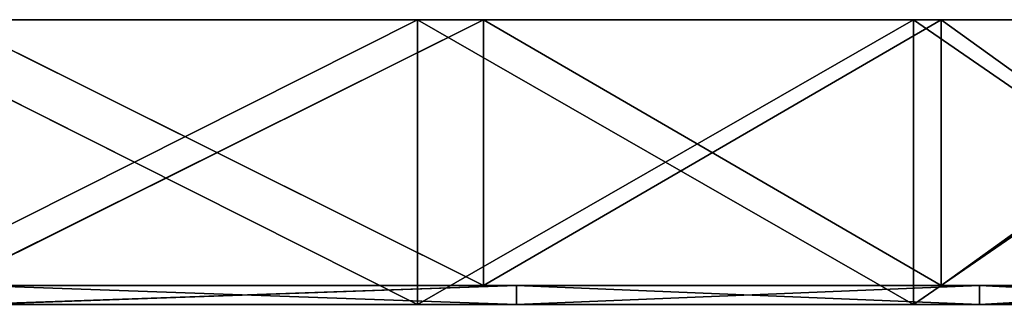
# Model space of a CAD drawing. Extents: x -44.3 to 0.7, y 0.2 to 4.3.
# Tile 37 of 38: x -9.6 to -4.5, y 1.4 to 2.9. Entities that reach past the tile are written whole.
import ezdxf

# ---------------------------------------------------------------- set-up
doc = ezdxf.new("R2010")
doc.units = 0
doc.header["$LTSCALE"] = 2.54
doc.layers.get('0').update_dxf_attribs({"color": 13, "linetype": 'CONTINUOUS'})

# ---------------------------------------------------------------- blocks, each defined once
blk = doc.blocks.new('CIRCOLO-LED-S-10810-10860_')
at = {"color": 0}
for p, q in [((15.1331, 39.8375), (12.153, 41.8944)), ((12.153, 41.8944), (15.1331, 39.8375, 1.5)), ((12.153, 41.8944), (15.1331, 39.8375, 1.5)), ((12.153, 41.8944, 1.5), (15.1331, 39.8375, 1.5)), ((12.153, 41.8944, 1.5), (15.1331, 39.8375, 1.5)), ((12.153, 41.8944), (15.4815, 38.2453)), ((12.153, 41.8944), (15.4815, 38.2453)), ((15.1331, 39.8375), (12.153, 41.8944)), ((12.8156, 40.6423, 1.4), (15.6542, 38.4329, 1.5)), ((15.6542, 38.4329, 1.5), (12.8156, 40.6423, 1.5)), ((12.8156, 40.6423, 1.4), (15.6542, 38.4329, 1.5)), ((12.8156, 40.6423, 1.4), (15.6542, 38.4329, 1.4)), ((15.1331, 39.8375, 1.5), (12.8156, 40.6423, 1.5)), ((15.6542, 38.4329, 1.5), (12.8156, 40.6423, 1.5)), ((15.1331, 39.8375, 1.5), (12.8156, 40.6423, 1.5)), ((12.8156, 40.6423, 1.4), (15.6542, 38.4329, 1.4)), ((15.4815, 38.2453), (12.6761, 40.4288)), ((12.6761, 40.4288), (15.4815, 38.2453, 1.4)), ((15.4815, 38.2453, 1.4), (12.6761, 40.4288, 1.4)), ((12.6761, 40.4288), (15.4815, 38.2453, 1.4)), ((15.4815, 38.2453), (12.6761, 40.4288)), ((15.6542, 38.4329, 1.4), (12.6761, 40.4288, 1.4)), ((15.4815, 38.2453, 1.4), (12.6761, 40.4288, 1.4)), ((15.6542, 38.4329, 1.4), (12.6761, 40.4288, 1.4)), ((17.7445, 37.3291), (15.1331, 39.8375)), ((15.1331, 39.8375), (17.7445, 37.3291, 1.5)), ((15.1331, 39.8375), (17.7445, 37.3291, 1.5)), ((15.1331, 39.8375), (15.1331, 39.8375, 1.5)), ((15.1331, 39.8375, 1.5), (17.7445, 37.3291, 1.5)), ((15.1331, 39.8375), (15.1331, 39.8375, 1.5)), ((15.1331, 39.8375, 1.5), (17.7445, 37.3291, 1.5)), ((15.1331, 39.8375, 1.5), (15.6542, 38.4329, 1.5)), ((15.1331, 39.8375, 1.5), (15.6542, 38.4329, 1.5)), ((15.1331, 39.8375), (15.4815, 38.2453)), ((15.1331, 39.8375), (15.4815, 38.2453)), ((15.1331, 39.8375), (17.8892, 35.6297)), ((15.1331, 39.8375), (17.8892, 35.6297)), ((17.7445, 37.3291), (15.1331, 39.8375)), ((15.6542, 38.4329, 1.4), (15.4815, 38.2453, 1.4)), ((15.6542, 38.4329, 1.4), (15.4815, 38.2453, 1.4)), ((15.6542, 38.4329, 1.4), (15.6542, 38.4329, 1.5)), ((15.6542, 38.4329, 1.4), (15.6542, 38.4329, 1.5)), ((15.6542, 38.4329, 1.4), (18.0905, 35.7864, 1.5)), ((18.0905, 35.7864, 1.5), (15.6542, 38.4329, 1.5)), ((15.6542, 38.4329, 1.4), (18.0905, 35.7864, 1.5)), ((15.6542, 38.4329, 1.4), (18.0905, 35.7864, 1.4)), ((17.7445, 37.3291, 1.5), (15.6542, 38.4329, 1.5)), ((18.0905, 35.7864, 1.5), (15.6542, 38.4329, 1.5)), ((17.7445, 37.3291, 1.5), (15.6542, 38.4329, 1.5)), ((15.6542, 38.4329, 1.4), (18.0905, 35.7864, 1.4)), ((17.8892, 35.6297), (15.4815, 38.2453)), ((15.4815, 38.2453), (15.4815, 38.2453, 1.4)), ((15.4815, 38.2453), (15.4815, 38.2453, 1.4)), ((15.4815, 38.2453), (17.8892, 35.6297, 1.4)), ((17.8892, 35.6297, 1.4), (15.4815, 38.2453, 1.4)), ((15.4815, 38.2453), (17.8892, 35.6297, 1.4)), ((17.8892, 35.6297), (15.4815, 38.2453)), ((18.0905, 35.7864, 1.4), (15.4815, 38.2453, 1.4)), ((17.8892, 35.6297, 1.4), (15.4815, 38.2453, 1.4)), ((18.0905, 35.7864, 1.4), (15.4815, 38.2453, 1.4)), ((19.9198, 34.4343), (17.7445, 37.3291)), ((17.7445, 37.3291), (19.9198, 34.4343, 1.5)), ((17.7445, 37.3291), (19.9198, 34.4343, 1.5)), ((17.7445, 37.3291), (17.7445, 37.3291, 1.5)), ((17.7445, 37.3291, 1.5), (19.9198, 34.4343, 1.5)), ((17.7445, 37.3291), (17.7445, 37.3291, 1.5)), ((17.7445, 37.3291, 1.5), (19.9198, 34.4343, 1.5)), ((17.7445, 37.3291, 1.5), (18.0905, 35.7864, 1.5)), ((17.7445, 37.3291, 1.5), (18.0905, 35.7864, 1.5)), ((17.7445, 37.3291), (17.8892, 35.6297)), ((17.7445, 37.3291), (17.8892, 35.6297)), ((17.7445, 37.3291), (19.8337, 32.6536)), ((17.7445, 37.3291), (19.8337, 32.6536)), ((19.9198, 34.4343), (17.7445, 37.3291)), ((18.0905, 35.7864, 1.4), (17.8892, 35.6297, 1.4)), ((18.0905, 35.7864, 1.4), (17.8892, 35.6297, 1.4)), ((18.0905, 35.7864, 1.4), (18.0905, 35.7864, 1.5)), ((18.0905, 35.7864, 1.4), (18.0905, 35.7864, 1.5)), ((18.0905, 35.7864, 1.4), (20.058, 32.775, 1.5)), ((20.058, 32.775, 1.5), (18.0905, 35.7864, 1.5)), ((18.0905, 35.7864, 1.4), (20.058, 32.775, 1.5)), ((18.0905, 35.7864, 1.4), (20.058, 32.775, 1.4)), ((19.9198, 34.4343, 1.5), (18.0905, 35.7864, 1.5)), ((20.058, 32.775, 1.5), (18.0905, 35.7864, 1.5)), ((19.9198, 34.4343, 1.5), (18.0905, 35.7864, 1.5)), ((18.0905, 35.7864, 1.4), (20.058, 32.775, 1.4)), ((19.8337, 32.6536), (17.8892, 35.6297)), ((17.8892, 35.6297), (17.8892, 35.6297, 1.4)), ((17.8892, 35.6297), (17.8892, 35.6297, 1.4)), ((17.8892, 35.6297), (19.8337, 32.6536, 1.4)), ((19.8337, 32.6536, 1.4), (17.8892, 35.6297, 1.4)), ((17.8892, 35.6297), (19.8337, 32.6536, 1.4)), ((19.8337, 32.6536), (17.8892, 35.6297)), ((20.058, 32.775, 1.4), (17.8892, 35.6297, 1.4)), ((19.8337, 32.6536, 1.4), (17.8892, 35.6297, 1.4)), ((20.058, 32.775, 1.4), (17.8892, 35.6297, 1.4)), ((17.8892, 9.188), (19.8337, 12.1641)), ((19.8337, 12.1641), (17.8892, 9.188, 1.4)), ((17.8892, 9.188, 1.4), (19.8337, 12.1641, 1.4)), ((19.8337, 12.1641), (17.8892, 9.188, 1.4)), ((17.8892, 9.188), (19.8337, 12.1641)), ((17.8892, 9.188, 1.4), (19.8337, 12.1641, 1.4)), ((18.0905, 9.0313, 1.4), (19.8337, 12.1641, 1.4)), ((18.0905, 9.0313, 1.4), (19.8337, 12.1641, 1.4)), ((17.7445, 7.4886, 1.5), (20.058, 12.0427, 1.5)), ((17.7445, 7.4886, 1.5), (20.058, 12.0427, 1.5)), ((20.058, 12.0427, 1.4), (18.0905, 9.0313, 1.5)), ((18.0905, 9.0313, 1.5), (20.058, 12.0427, 1.5)), ((20.058, 12.0427, 1.4), (18.0905, 9.0313, 1.5)), ((20.058, 12.0427, 1.4), (18.0905, 9.0313, 1.4)), ((18.0905, 9.0313, 1.5), (20.058, 12.0427, 1.5)), ((20.058, 12.0427, 1.4), (18.0905, 9.0313, 1.4)), ((19.9198, 10.3834, 1.5), (17.7445, 7.4886, 1.5)), ((17.7445, 7.4886, 1.5), (19.9198, 10.3834)), ((17.7445, 7.4886, 1.5), (19.9198, 10.3834)), ((17.7445, 7.4886), (19.9198, 10.3834)), ((19.9198, 10.3834, 1.5), (17.7445, 7.4886, 1.5)), ((17.7445, 7.4886), (19.9198, 10.3834)), ((19.9198, 10.3834), (17.8892, 9.188)), ((19.9198, 10.3834), (17.8892, 9.188)), ((15.4815, 6.5724), (17.8892, 9.188)), ((17.8892, 9.188), (15.4815, 6.5724, 1.4)), ((15.4815, 6.5724, 1.4), (17.8892, 9.188, 1.4)), ((17.8892, 9.188), (15.4815, 6.5724, 1.4)), ((15.4815, 6.5724), (17.8892, 9.188)), ((15.4815, 6.5724, 1.4), (17.8892, 9.188, 1.4)), ((15.6542, 6.3848, 1.4), (17.8892, 9.188, 1.4)), ((15.6542, 6.3848, 1.4), (17.8892, 9.188, 1.4)), ((17.7445, 7.4886), (17.8892, 9.188)), ((17.7445, 7.4886), (17.8892, 9.188)), ((17.8892, 9.188), (17.8892, 9.188, 1.4)), ((17.8892, 9.188), (17.8892, 9.188, 1.4)), ((18.0905, 9.0313, 1.4), (17.8892, 9.188, 1.4)), ((18.0905, 9.0313, 1.4), (17.8892, 9.188, 1.4)), ((15.1331, 4.9802, 1.5), (18.0905, 9.0313, 1.5)), ((15.1331, 4.9802, 1.5), (18.0905, 9.0313, 1.5)), ((18.0905, 9.0313, 1.4), (15.6542, 6.3848, 1.5)), ((15.6542, 6.3848, 1.5), (18.0905, 9.0313, 1.5)), ((18.0905, 9.0313, 1.4), (15.6542, 6.3848, 1.5)), ((18.0905, 9.0313, 1.4), (15.6542, 6.3848, 1.4)), ((15.6542, 6.3848, 1.5), (18.0905, 9.0313, 1.5)), ((18.0905, 9.0313, 1.4), (15.6542, 6.3848, 1.4)), ((17.7445, 7.4886, 1.5), (18.0905, 9.0313, 1.5)), ((17.7445, 7.4886, 1.5), (18.0905, 9.0313, 1.5)), ((18.0905, 9.0313, 1.4), (18.0905, 9.0313, 1.5)), ((18.0905, 9.0313, 1.4), (18.0905, 9.0313, 1.5)), ((17.7445, 7.4886, 1.5), (15.1331, 4.9802, 1.5)), ((15.1331, 4.9802, 1.5), (17.7445, 7.4886)), ((15.1331, 4.9802, 1.5), (17.7445, 7.4886)), ((15.1331, 4.9802), (17.7445, 7.4886)), ((17.7445, 7.4886, 1.5), (15.1331, 4.9802, 1.5)), ((15.1331, 4.9802), (17.7445, 7.4886)), ((17.7445, 7.4886), (15.4815, 6.5724)), ((17.7445, 7.4886), (15.4815, 6.5724)), ((17.7445, 7.4886, 1.5), (17.7445, 7.4886)), ((17.7445, 7.4886, 1.5), (17.7445, 7.4886)), ((12.6761, 4.3889), (15.4815, 6.5724)), ((15.4815, 6.5724), (12.6761, 4.3889, 1.4)), ((12.6761, 4.3889, 1.4), (15.4815, 6.5724, 1.4)), ((15.4815, 6.5724), (12.6761, 4.3889, 1.4)), ((12.6761, 4.3889), (15.4815, 6.5724)), ((12.6761, 4.3889, 1.4), (15.4815, 6.5724, 1.4)), ((12.8156, 4.1754, 1.4), (15.4815, 6.5724, 1.4)), ((12.8156, 4.1754, 1.4), (15.4815, 6.5724, 1.4)), ((15.1331, 4.9802), (15.4815, 6.5724)), ((15.1331, 4.9802), (15.4815, 6.5724)), ((15.4815, 6.5724), (15.4815, 6.5724, 1.4)), ((15.4815, 6.5724), (15.4815, 6.5724, 1.4)), ((15.6542, 6.3848, 1.4), (15.4815, 6.5724, 1.4)), ((15.6542, 6.3848, 1.4), (15.4815, 6.5724, 1.4)), ((12.153, 2.9233, 1.5), (15.6542, 6.3848, 1.5)), ((12.153, 2.9233, 1.5), (15.6542, 6.3848, 1.5)), ((15.6542, 6.3848, 1.4), (12.8156, 4.1754, 1.5)), ((12.8156, 4.1754, 1.5), (15.6542, 6.3848, 1.5)), ((15.6542, 6.3848, 1.4), (12.8156, 4.1754, 1.5)), ((15.6542, 6.3848, 1.4), (12.8156, 4.1754, 1.4)), ((12.8156, 4.1754, 1.5), (15.6542, 6.3848, 1.5)), ((15.6542, 6.3848, 1.4), (12.8156, 4.1754, 1.4)), ((15.1331, 4.9802, 1.5), (15.6542, 6.3848, 1.5)), ((15.1331, 4.9802, 1.5), (15.6542, 6.3848, 1.5)), ((15.6542, 6.3848, 1.4), (15.6542, 6.3848, 1.5)), ((15.6542, 6.3848, 1.4), (15.6542, 6.3848, 1.5)), ((15.1331, 4.9802, 1.5), (12.153, 2.9233, 1.5)), ((12.153, 2.9233, 1.5), (15.1331, 4.9802)), ((12.153, 2.9233, 1.5), (15.1331, 4.9802)), ((12.153, 2.9233), (15.1331, 4.9802)), ((15.1331, 4.9802, 1.5), (12.153, 2.9233, 1.5)), ((12.153, 2.9233), (15.1331, 4.9802)), ((15.1331, 4.9802), (12.6761, 4.3889)), ((15.1331, 4.9802), (12.6761, 4.3889)), ((15.1331, 4.9802, 1.5), (15.1331, 4.9802)), ((15.1331, 4.9802, 1.5), (15.1331, 4.9802))]:
    blk.add_line(p, q, dxfattribs=at)
mesh = blk.add_polyface(dxfattribs=at)
corners = [(15.1331, 39.8375, 1.5), (15.1331, 39.8375), (12.153, 41.8944)]
mesh.append_faces([[corners[k] for k in face] for face in [(0, 1, 2)]], dxfattribs={"color": 0})
mesh = blk.add_polyface(dxfattribs=at)
corners = [(15.1331, 39.8375, 1.5), (12.153, 41.8944), (12.153, 41.8944, 1.5)]
mesh.append_faces([[corners[k] for k in face] for face in [(0, 1, 2)]], dxfattribs={"color": 0})
mesh = blk.add_polyface(dxfattribs=at)
corners = [(15.1331, 39.8375, 1.5), (12.153, 41.8944, 1.5), (12.8156, 40.6423, 1.5)]
mesh.append_faces([[corners[k] for k in face] for face in [(0, 1, 2)]], dxfattribs={"color": 0})
mesh = blk.add_polyface(dxfattribs=at)
corners = [(15.4815, 38.2453), (12.6761, 40.4288), (12.153, 41.8944)]
mesh.append_faces([[corners[k] for k in face] for face in [(0, 1, 2)]], dxfattribs={"color": 0})
mesh = blk.add_polyface(dxfattribs=at)
corners = [(15.4815, 38.2453), (12.153, 41.8944), (15.1331, 39.8375)]
mesh.append_faces([[corners[k] for k in face] for face in [(0, 1, 2)]], dxfattribs={"color": 0})
mesh = blk.add_polyface(dxfattribs=at)
corners = [(15.6542, 38.4329, 1.4), (12.8156, 40.6423, 1.4), (12.6761, 40.4288, 1.4)]
mesh.append_faces([[corners[k] for k in face] for face in [(0, 1, 2)]], dxfattribs={"color": 0})
mesh = blk.add_polyface(dxfattribs=at)
corners = [(12.8156, 40.6423, 1.5), (12.8156, 40.6423, 1.4), (15.6542, 38.4329, 1.5)]
mesh.append_faces([[corners[k] for k in face] for face in [(0, 1, 2)]], dxfattribs={"color": 0})
mesh = blk.add_polyface(dxfattribs=at)
corners = [(15.6542, 38.4329, 1.5), (12.8156, 40.6423, 1.4), (15.6542, 38.4329, 1.4)]
mesh.append_faces([[corners[k] for k in face] for face in [(0, 1, 2)]], dxfattribs={"color": 0})
mesh = blk.add_polyface(dxfattribs=at)
corners = [(15.6542, 38.4329, 1.5), (15.1331, 39.8375, 1.5), (12.8156, 40.6423, 1.5)]
mesh.append_faces([[corners[k] for k in face] for face in [(0, 1, 2)]], dxfattribs={"color": 0})
at = {"color": 254}
mesh = blk.add_polyface(dxfattribs=at)
corners = [(12.6761, 40.4288, 1.4), (12.6761, 40.4288), (15.4815, 38.2453, 1.4)]
mesh.append_faces([[corners[k] for k in face] for face in [(0, 1, 2)]], dxfattribs={"color": 254})
mesh = blk.add_polyface(dxfattribs=at)
corners = [(15.4815, 38.2453, 1.4), (12.6761, 40.4288), (15.4815, 38.2453)]
mesh.append_faces([[corners[k] for k in face] for face in [(0, 1, 2)]], dxfattribs={"color": 254})
at = {"color": 0}
mesh = blk.add_polyface(dxfattribs=at)
corners = [(15.6542, 38.4329, 1.4), (12.6761, 40.4288, 1.4), (15.4815, 38.2453, 1.4)]
mesh.append_faces([[corners[k] for k in face] for face in [(0, 1, 2)]], dxfattribs={"color": 0})
mesh = blk.add_polyface(dxfattribs=at)
corners = [(17.7445, 37.3291, 1.5), (17.7445, 37.3291), (15.1331, 39.8375)]
mesh.append_faces([[corners[k] for k in face] for face in [(0, 1, 2)]], dxfattribs={"color": 0})
mesh = blk.add_polyface(dxfattribs=at)
corners = [(15.1331, 39.8375, 1.5), (17.7445, 37.3291, 1.5), (15.1331, 39.8375)]
mesh.append_faces([[corners[k] for k in face] for face in [(0, 1, 2)]], dxfattribs={"color": 0})
mesh = blk.add_polyface(dxfattribs=at)
corners = [(17.7445, 37.3291, 1.5), (15.1331, 39.8375, 1.5), (15.6542, 38.4329, 1.5)]
mesh.append_faces([[corners[k] for k in face] for face in [(0, 1, 2)]], dxfattribs={"color": 0})
mesh = blk.add_polyface(dxfattribs=at)
corners = [(17.8892, 35.6297), (15.4815, 38.2453), (15.1331, 39.8375)]
mesh.append_faces([[corners[k] for k in face] for face in [(0, 1, 2)]], dxfattribs={"color": 0})
mesh = blk.add_polyface(dxfattribs=at)
corners = [(17.8892, 35.6297), (15.1331, 39.8375), (17.7445, 37.3291)]
mesh.append_faces([[corners[k] for k in face] for face in [(0, 1, 2)]], dxfattribs={"color": 0})
mesh = blk.add_polyface(dxfattribs=at)
corners = [(18.0905, 35.7864, 1.4), (15.6542, 38.4329, 1.4), (15.4815, 38.2453, 1.4)]
mesh.append_faces([[corners[k] for k in face] for face in [(0, 1, 2)]], dxfattribs={"color": 0})
mesh = blk.add_polyface(dxfattribs=at)
corners = [(15.6542, 38.4329, 1.4), (18.0905, 35.7864, 1.5), (15.6542, 38.4329, 1.5)]
mesh.append_faces([[corners[k] for k in face] for face in [(0, 1, 2)]], dxfattribs={"color": 0})
mesh = blk.add_polyface(dxfattribs=at)
corners = [(15.6542, 38.4329, 1.4), (18.0905, 35.7864, 1.4), (18.0905, 35.7864, 1.5)]
mesh.append_faces([[corners[k] for k in face] for face in [(0, 1, 2)]], dxfattribs={"color": 0})
mesh = blk.add_polyface(dxfattribs=at)
corners = [(18.0905, 35.7864, 1.5), (17.7445, 37.3291, 1.5), (15.6542, 38.4329, 1.5)]
mesh.append_faces([[corners[k] for k in face] for face in [(0, 1, 2)]], dxfattribs={"color": 0})
at = {"color": 254}
mesh = blk.add_polyface(dxfattribs=at)
corners = [(15.4815, 38.2453, 1.4), (15.4815, 38.2453), (17.8892, 35.6297, 1.4)]
mesh.append_faces([[corners[k] for k in face] for face in [(0, 1, 2)]], dxfattribs={"color": 254})
mesh = blk.add_polyface(dxfattribs=at)
corners = [(15.4815, 38.2453), (17.8892, 35.6297), (17.8892, 35.6297, 1.4)]
mesh.append_faces([[corners[k] for k in face] for face in [(0, 1, 2)]], dxfattribs={"color": 254})
at = {"color": 0}
mesh = blk.add_polyface(dxfattribs=at)
corners = [(18.0905, 35.7864, 1.4), (15.4815, 38.2453, 1.4), (17.8892, 35.6297, 1.4)]
mesh.append_faces([[corners[k] for k in face] for face in [(0, 1, 2)]], dxfattribs={"color": 0})
mesh = blk.add_polyface(dxfattribs=at)
corners = [(17.7445, 37.3291), (19.9198, 34.4343, 1.5), (19.9198, 34.4343)]
mesh.append_faces([[corners[k] for k in face] for face in [(0, 1, 2)]], dxfattribs={"color": 0})
mesh = blk.add_polyface(dxfattribs=at)
corners = [(17.7445, 37.3291), (17.7445, 37.3291, 1.5), (19.9198, 34.4343, 1.5)]
mesh.append_faces([[corners[k] for k in face] for face in [(0, 1, 2)]], dxfattribs={"color": 0})
mesh = blk.add_polyface(dxfattribs=at)
corners = [(19.9198, 34.4343, 1.5), (17.7445, 37.3291, 1.5), (18.0905, 35.7864, 1.5)]
mesh.append_faces([[corners[k] for k in face] for face in [(0, 1, 2)]], dxfattribs={"color": 0})
mesh = blk.add_polyface(dxfattribs=at)
corners = [(19.8337, 32.6536), (17.8892, 35.6297), (17.7445, 37.3291)]
mesh.append_faces([[corners[k] for k in face] for face in [(0, 1, 2)]], dxfattribs={"color": 0})
mesh = blk.add_polyface(dxfattribs=at)
corners = [(19.9198, 34.4343), (19.8337, 32.6536), (17.7445, 37.3291)]
mesh.append_faces([[corners[k] for k in face] for face in [(0, 1, 2)]], dxfattribs={"color": 0})
mesh = blk.add_polyface(dxfattribs=at)
corners = [(20.058, 32.775, 1.4), (18.0905, 35.7864, 1.4), (17.8892, 35.6297, 1.4)]
mesh.append_faces([[corners[k] for k in face] for face in [(0, 1, 2)]], dxfattribs={"color": 0})
mesh = blk.add_polyface(dxfattribs=at)
corners = [(18.0905, 35.7864, 1.4), (20.058, 32.775, 1.5), (18.0905, 35.7864, 1.5)]
mesh.append_faces([[corners[k] for k in face] for face in [(0, 1, 2)]], dxfattribs={"color": 0})
mesh = blk.add_polyface(dxfattribs=at)
corners = [(18.0905, 35.7864, 1.4), (20.058, 32.775, 1.4), (20.058, 32.775, 1.5)]
mesh.append_faces([[corners[k] for k in face] for face in [(0, 1, 2)]], dxfattribs={"color": 0})
mesh = blk.add_polyface(dxfattribs=at)
corners = [(20.058, 32.775, 1.5), (19.9198, 34.4343, 1.5), (18.0905, 35.7864, 1.5)]
mesh.append_faces([[corners[k] for k in face] for face in [(0, 1, 2)]], dxfattribs={"color": 0})
at = {"color": 254}
mesh = blk.add_polyface(dxfattribs=at)
corners = [(17.8892, 35.6297), (19.8337, 32.6536, 1.4), (17.8892, 35.6297, 1.4)]
mesh.append_faces([[corners[k] for k in face] for face in [(0, 1, 2)]], dxfattribs={"color": 254})
mesh = blk.add_polyface(dxfattribs=at)
corners = [(17.8892, 35.6297), (19.8337, 32.6536), (19.8337, 32.6536, 1.4)]
mesh.append_faces([[corners[k] for k in face] for face in [(0, 1, 2)]], dxfattribs={"color": 254})
at = {"color": 0}
mesh = blk.add_polyface(dxfattribs=at)
corners = [(20.058, 32.775, 1.4), (17.8892, 35.6297, 1.4), (19.8337, 32.6536, 1.4)]
mesh.append_faces([[corners[k] for k in face] for face in [(0, 1, 2)]], dxfattribs={"color": 0})
mesh = blk.add_polyface(dxfattribs=at)
corners = [(19.9198, 10.3834), (17.8892, 9.188), (19.8337, 12.1641)]
mesh.append_faces([[corners[k] for k in face] for face in [(0, 1, 2)]], dxfattribs={"color": 0})
at = {"color": 254}
mesh = blk.add_polyface(dxfattribs=at)
corners = [(19.8337, 12.1641), (17.8892, 9.188, 1.4), (19.8337, 12.1641, 1.4)]
mesh.append_faces([[corners[k] for k in face] for face in [(0, 1, 2)]], dxfattribs={"color": 254})
mesh = blk.add_polyface(dxfattribs=at)
corners = [(19.8337, 12.1641), (17.8892, 9.188), (17.8892, 9.188, 1.4)]
mesh.append_faces([[corners[k] for k in face] for face in [(0, 1, 2)]], dxfattribs={"color": 254})
at = {"color": 0}
mesh = blk.add_polyface(dxfattribs=at)
corners = [(19.8337, 12.1641, 1.4), (17.8892, 9.188, 1.4), (18.0905, 9.0313, 1.4)]
mesh.append_faces([[corners[k] for k in face] for face in [(0, 1, 2)]], dxfattribs={"color": 0})
mesh = blk.add_polyface(dxfattribs=at)
corners = [(20.058, 12.0427, 1.4), (19.8337, 12.1641, 1.4), (18.0905, 9.0313, 1.4)]
mesh.append_faces([[corners[k] for k in face] for face in [(0, 1, 2)]], dxfattribs={"color": 0})
mesh = blk.add_polyface(dxfattribs=at)
corners = [(20.058, 12.0427, 1.5), (18.0905, 9.0313, 1.5), (17.7445, 7.4886, 1.5)]
mesh.append_faces([[corners[k] for k in face] for face in [(0, 1, 2)]], dxfattribs={"color": 0})
mesh = blk.add_polyface(dxfattribs=at)
corners = [(20.058, 12.0427, 1.5), (17.7445, 7.4886, 1.5), (19.9198, 10.3834, 1.5)]
mesh.append_faces([[corners[k] for k in face] for face in [(0, 1, 2)]], dxfattribs={"color": 0})
mesh = blk.add_polyface(dxfattribs=at)
corners = [(20.058, 12.0427, 1.4), (18.0905, 9.0313, 1.5), (20.058, 12.0427, 1.5)]
mesh.append_faces([[corners[k] for k in face] for face in [(0, 1, 2)]], dxfattribs={"color": 0})
mesh = blk.add_polyface(dxfattribs=at)
corners = [(20.058, 12.0427, 1.4), (18.0905, 9.0313, 1.4), (18.0905, 9.0313, 1.5)]
mesh.append_faces([[corners[k] for k in face] for face in [(0, 1, 2)]], dxfattribs={"color": 0})
mesh = blk.add_polyface(dxfattribs=at)
corners = [(19.9198, 10.3834, 1.5), (17.7445, 7.4886, 1.5), (19.9198, 10.3834)]
mesh.append_faces([[corners[k] for k in face] for face in [(0, 1, 2)]], dxfattribs={"color": 0})
mesh = blk.add_polyface(dxfattribs=at)
corners = [(19.9198, 10.3834), (17.7445, 7.4886, 1.5), (17.7445, 7.4886)]
mesh.append_faces([[corners[k] for k in face] for face in [(0, 1, 2)]], dxfattribs={"color": 0})
mesh = blk.add_polyface(dxfattribs=at)
corners = [(19.9198, 10.3834), (17.7445, 7.4886), (17.8892, 9.188)]
mesh.append_faces([[corners[k] for k in face] for face in [(0, 1, 2)]], dxfattribs={"color": 0})
mesh = blk.add_polyface(dxfattribs=at)
corners = [(17.8892, 9.188), (17.7445, 7.4886), (15.4815, 6.5724)]
mesh.append_faces([[corners[k] for k in face] for face in [(0, 1, 2)]], dxfattribs={"color": 0})
at = {"color": 254}
mesh = blk.add_polyface(dxfattribs=at)
corners = [(17.8892, 9.188, 1.4), (17.8892, 9.188), (15.4815, 6.5724, 1.4)]
mesh.append_faces([[corners[k] for k in face] for face in [(0, 1, 2)]], dxfattribs={"color": 254})
mesh = blk.add_polyface(dxfattribs=at)
corners = [(17.8892, 9.188), (15.4815, 6.5724), (15.4815, 6.5724, 1.4)]
mesh.append_faces([[corners[k] for k in face] for face in [(0, 1, 2)]], dxfattribs={"color": 254})
at = {"color": 0}
mesh = blk.add_polyface(dxfattribs=at)
corners = [(17.8892, 9.188, 1.4), (15.4815, 6.5724, 1.4), (15.6542, 6.3848, 1.4)]
mesh.append_faces([[corners[k] for k in face] for face in [(0, 1, 2)]], dxfattribs={"color": 0})
mesh = blk.add_polyface(dxfattribs=at)
corners = [(18.0905, 9.0313, 1.4), (17.8892, 9.188, 1.4), (15.6542, 6.3848, 1.4)]
mesh.append_faces([[corners[k] for k in face] for face in [(0, 1, 2)]], dxfattribs={"color": 0})
mesh = blk.add_polyface(dxfattribs=at)
corners = [(18.0905, 9.0313, 1.5), (15.6542, 6.3848, 1.5), (15.1331, 4.9802, 1.5)]
mesh.append_faces([[corners[k] for k in face] for face in [(0, 1, 2)]], dxfattribs={"color": 0})
mesh = blk.add_polyface(dxfattribs=at)
corners = [(18.0905, 9.0313, 1.5), (15.1331, 4.9802, 1.5), (17.7445, 7.4886, 1.5)]
mesh.append_faces([[corners[k] for k in face] for face in [(0, 1, 2)]], dxfattribs={"color": 0})
mesh = blk.add_polyface(dxfattribs=at)
corners = [(18.0905, 9.0313, 1.4), (15.6542, 6.3848, 1.5), (18.0905, 9.0313, 1.5)]
mesh.append_faces([[corners[k] for k in face] for face in [(0, 1, 2)]], dxfattribs={"color": 0})
mesh = blk.add_polyface(dxfattribs=at)
corners = [(18.0905, 9.0313, 1.4), (15.6542, 6.3848, 1.4), (15.6542, 6.3848, 1.5)]
mesh.append_faces([[corners[k] for k in face] for face in [(0, 1, 2)]], dxfattribs={"color": 0})
mesh = blk.add_polyface(dxfattribs=at)
corners = [(17.7445, 7.4886, 1.5), (15.1331, 4.9802, 1.5), (17.7445, 7.4886)]
mesh.append_faces([[corners[k] for k in face] for face in [(0, 1, 2)]], dxfattribs={"color": 0})
mesh = blk.add_polyface(dxfattribs=at)
corners = [(15.1331, 4.9802, 1.5), (15.1331, 4.9802), (17.7445, 7.4886)]
mesh.append_faces([[corners[k] for k in face] for face in [(0, 1, 2)]], dxfattribs={"color": 0})
mesh = blk.add_polyface(dxfattribs=at)
corners = [(17.7445, 7.4886), (15.1331, 4.9802), (15.4815, 6.5724)]
mesh.append_faces([[corners[k] for k in face] for face in [(0, 1, 2)]], dxfattribs={"color": 0})
mesh = blk.add_polyface(dxfattribs=at)
corners = [(15.4815, 6.5724), (15.1331, 4.9802), (12.6761, 4.3889)]
mesh.append_faces([[corners[k] for k in face] for face in [(0, 1, 2)]], dxfattribs={"color": 0})
at = {"color": 254}
mesh = blk.add_polyface(dxfattribs=at)
corners = [(15.4815, 6.5724, 1.4), (15.4815, 6.5724), (12.6761, 4.3889, 1.4)]
mesh.append_faces([[corners[k] for k in face] for face in [(0, 1, 2)]], dxfattribs={"color": 254})
mesh = blk.add_polyface(dxfattribs=at)
corners = [(12.6761, 4.3889, 1.4), (15.4815, 6.5724), (12.6761, 4.3889)]
mesh.append_faces([[corners[k] for k in face] for face in [(0, 1, 2)]], dxfattribs={"color": 254})
at = {"color": 0}
mesh = blk.add_polyface(dxfattribs=at)
corners = [(15.4815, 6.5724, 1.4), (12.6761, 4.3889, 1.4), (12.8156, 4.1754, 1.4)]
mesh.append_faces([[corners[k] for k in face] for face in [(0, 1, 2)]], dxfattribs={"color": 0})
mesh = blk.add_polyface(dxfattribs=at)
corners = [(15.6542, 6.3848, 1.4), (15.4815, 6.5724, 1.4), (12.8156, 4.1754, 1.4)]
mesh.append_faces([[corners[k] for k in face] for face in [(0, 1, 2)]], dxfattribs={"color": 0})
mesh = blk.add_polyface(dxfattribs=at)
corners = [(15.6542, 6.3848, 1.5), (12.8156, 4.1754, 1.5), (12.153, 2.9233, 1.5)]
mesh.append_faces([[corners[k] for k in face] for face in [(0, 1, 2)]], dxfattribs={"color": 0})
mesh = blk.add_polyface(dxfattribs=at)
corners = [(15.6542, 6.3848, 1.5), (12.153, 2.9233, 1.5), (15.1331, 4.9802, 1.5)]
mesh.append_faces([[corners[k] for k in face] for face in [(0, 1, 2)]], dxfattribs={"color": 0})
mesh = blk.add_polyface(dxfattribs=at)
corners = [(15.6542, 6.3848, 1.5), (15.6542, 6.3848, 1.4), (12.8156, 4.1754, 1.5)]
mesh.append_faces([[corners[k] for k in face] for face in [(0, 1, 2)]], dxfattribs={"color": 0})
mesh = blk.add_polyface(dxfattribs=at)
corners = [(12.8156, 4.1754, 1.5), (15.6542, 6.3848, 1.4), (12.8156, 4.1754, 1.4)]
mesh.append_faces([[corners[k] for k in face] for face in [(0, 1, 2)]], dxfattribs={"color": 0})
mesh = blk.add_polyface(dxfattribs=at)
corners = [(12.153, 2.9233, 1.5), (15.1331, 4.9802), (15.1331, 4.9802, 1.5)]
mesh.append_faces([[corners[k] for k in face] for face in [(0, 1, 2)]], dxfattribs={"color": 0})
mesh = blk.add_polyface(dxfattribs=at)
corners = [(12.153, 2.9233, 1.5), (12.153, 2.9233), (15.1331, 4.9802)]
mesh.append_faces([[corners[k] for k in face] for face in [(0, 1, 2)]], dxfattribs={"color": 0})
mesh = blk.add_polyface(dxfattribs=at)
corners = [(15.1331, 4.9802), (12.153, 2.9233), (12.6761, 4.3889)]
mesh.append_faces([[corners[k] for k in face] for face in [(0, 1, 2)]], dxfattribs={"color": 0})

msp = doc.modelspace()

# ---------------------------------------------------------------- block references
at = {"color": 250, "extrusion": (0, -1, -1.05471e-15)}
msp.add_blockref('CIRCOLO-LED-S-10810-10860_', (-22.682, -1.5379, -2.8916), dxfattribs=at)

doc.saveas('drawing.dxf')
